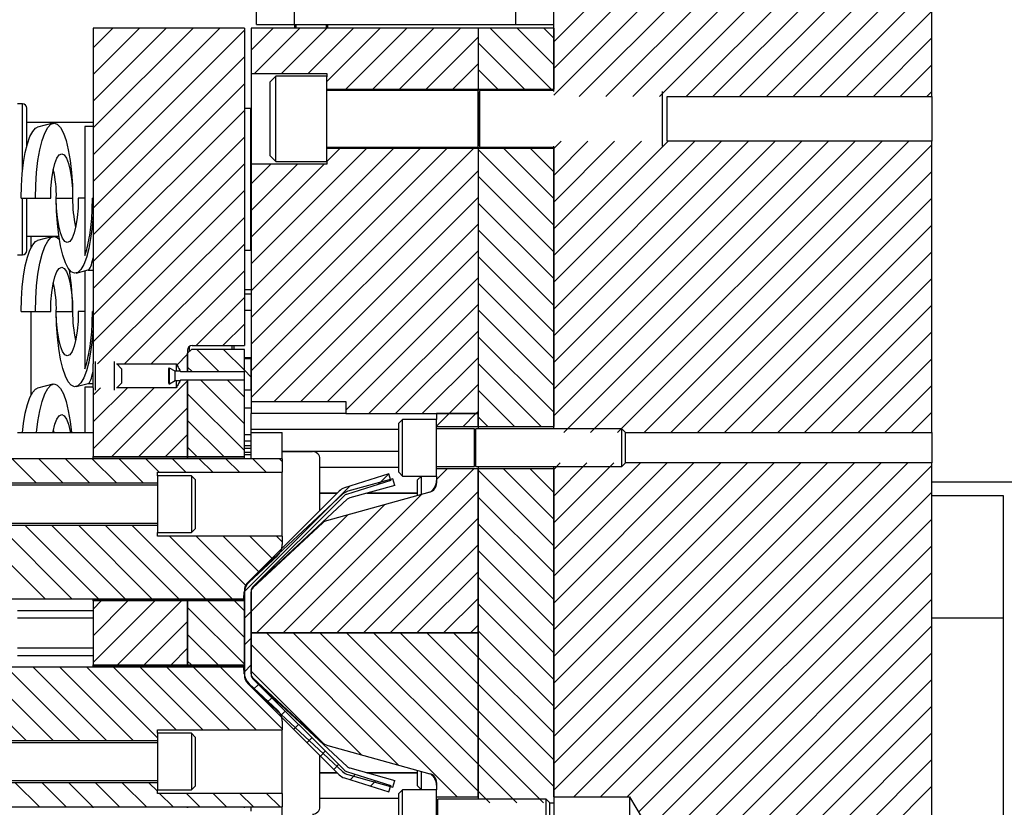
# Model space of a CAD drawing. Header units: inches. Extents: x 1802 to 2468, y -208 to -72.
# Tile 137 of 256: x 1899.66 to 1906.17, y -173.12 to -167.91. Entities that reach past the tile are written whole.
import ezdxf

# ---------------------------------------------------------------- set-up
doc = ezdxf.new("R2010")
doc.units = ezdxf.units.IN
doc.header["$LTSCALE"] = 0.5
doc.header["$MEASUREMENT"] = 0
doc.layers.add('SID-M-F', color=202, linetype='Continuous')
doc.layers.add('SID-M-S', color=105, linetype='Continuous')

msp = doc.modelspace()

# ---------------------------------------------------------------- linework, layer by layer
at = {"layer": 'SID-M-F', "linetype": 'Continuous'}
for p, q in [((1903.18767, -168.05442), (1905.68767, -165.55442)), ((1903.18767, -168.23119), (1905.68767, -165.73119)), ((1903.18767, -168.40797), (1905.68767, -165.90797)), ((1903.35619, -168.41623), (1905.68767, -166.08475)), ((1903.53296, -168.41623), (1905.68767, -166.26152)), ((1903.70974, -168.41623), (1905.68767, -166.4383)), ((1903.88652, -168.41623), (1905.68767, -166.61508)), ((1904.06329, -168.41623), (1905.68767, -166.79185)), ((1904.24007, -168.41623), (1905.68767, -166.96863)), ((1904.41685, -168.41623), (1905.68767, -167.14541)), ((1904.59362, -168.41623), (1905.68767, -167.32218)), ((1904.7704, -168.41623), (1905.68767, -167.49896)), ((1904.94718, -168.41623), (1905.68767, -167.67574)), ((1905.12395, -168.41623), (1905.68767, -167.85251)), ((1900.1424, -168.09449), (1900.27262, -167.96427)), ((1900.1424, -168.27126), (1900.4494, -167.96427)), ((1900.1424, -168.44804), (1900.62617, -167.96427)), ((1900.1424, -168.62482), (1900.80295, -167.96427)), ((1900.1424, -168.80159), (1900.97973, -167.96427)), ((1900.1424, -168.97837), (1901.1424, -167.97837)), ((1901.18767, -168.10987), (1901.33328, -167.96427)), ((1901.21042, -168.2639), (1901.51006, -167.96427)), ((1901.3872, -168.2639), (1901.68683, -167.96427)), ((1901.56398, -168.2639), (1901.86361, -167.96427)), ((1901.68767, -168.31698), (1902.04039, -167.96427)), ((1901.81391, -168.36752), (1902.21716, -167.96427)), ((1901.99069, -168.36752), (1902.39394, -167.96427)), ((1902.16746, -168.36752), (1902.57072, -167.96427)), ((1903.17148, -168.36752), (1902.76822, -167.96427)), ((1903.18767, -168.20694), (1902.945, -167.96427)), ((1903.18767, -168.03017), (1903.12178, -167.96427)), ((1902.34424, -168.36752), (1902.68767, -168.02409)), ((1902.9947, -168.36752), (1902.68767, -168.0605)), ((1905.30073, -168.41623), (1905.68767, -168.02929)), ((1900.1424, -169.15515), (1901.1424, -168.15515)), ((1902.52102, -168.36752), (1902.68767, -168.20086)), ((1902.81792, -168.36752), (1902.68767, -168.23727)), ((1905.47751, -168.41623), (1905.68767, -168.20607)), ((1900.1424, -169.33192), (1901.1424, -168.33192)), ((1905.65428, -168.41623), (1905.68767, -168.38284)), ((1900.1424, -169.5087), (1901.1424, -168.5087)), ((1900.1424, -169.68548), (1901.1424, -168.68548)), ((1903.18767, -168.76152), (1903.2369, -168.7123)), ((1903.18767, -168.9383), (1903.41367, -168.7123)), ((1903.18767, -169.11508), (1903.59045, -168.7123)), ((1903.18767, -169.29185), (1903.76723, -168.7123)), ((1903.18767, -169.46863), (1903.944, -168.7123)), ((1903.18767, -169.64541), (1904.12078, -168.7123)), ((1903.18767, -169.82218), (1904.29756, -168.7123)), ((1903.18767, -169.99896), (1904.47433, -168.7123)), ((1903.18767, -170.17574), (1904.65111, -168.7123)), ((1903.18767, -170.35251), (1904.82789, -168.7123)), ((1903.18767, -170.52929), (1905.00466, -168.7123)), ((1903.25497, -170.63877), (1905.18144, -168.7123)), ((1903.43175, -170.63877), (1905.35822, -168.7123)), ((1903.60853, -170.63877), (1905.53499, -168.7123)), ((1901.18767, -169.52409), (1901.95075, -168.76101)), ((1901.18767, -169.70086), (1902.12752, -168.76101)), ((1901.18767, -169.87764), (1902.3043, -168.76101)), ((1901.18767, -170.05442), (1902.48108, -168.76101)), ((1901.18767, -170.23119), (1902.65785, -168.76101)), ((1901.68767, -168.84731), (1901.77397, -168.76101)), ((1903.18767, -169.2676), (1902.68767, -168.7676)), ((1903.18767, -169.09083), (1902.85786, -168.76101)), ((1903.18767, -168.91405), (1903.03464, -168.76101)), ((1903.7853, -170.63877), (1905.68767, -168.7364)), ((1900.1424, -169.86225), (1901.1424, -168.86225)), ((1901.18767, -168.99376), (1901.3168, -168.86463)), ((1901.18767, -169.17053), (1901.49357, -168.86463)), ((1901.18767, -169.34731), (1901.67035, -168.86463)), ((1901.18767, -170.40797), (1902.68767, -168.90797)), ((1903.18767, -169.44438), (1902.68767, -168.94438)), ((1903.96208, -170.63877), (1905.68767, -168.91317)), ((1900.1424, -170.03903), (1901.1424, -169.03903)), ((1901.33865, -170.43377), (1902.68767, -169.08475)), ((1904.13886, -170.63877), (1905.68767, -169.08995)), ((1903.18767, -169.62116), (1902.68767, -169.12116)), ((1900.17245, -170.18576), (1901.1424, -169.21581)), ((1901.51542, -170.43377), (1902.68767, -169.26152)), ((1903.18767, -169.79793), (1902.68767, -169.29793)), ((1904.31563, -170.63877), (1905.68767, -169.26673)), ((1900.34923, -170.18576), (1901.1424, -169.39258)), ((1901.6922, -170.43377), (1902.68767, -169.4383)), ((1903.18767, -169.97471), (1902.68767, -169.47471)), ((1904.49241, -170.63877), (1905.68767, -169.4435)), ((1900.526, -170.18576), (1901.1424, -169.56936)), ((1901.81267, -170.49008), (1902.68767, -169.61508)), ((1904.66919, -170.63877), (1905.68767, -169.62028)), ((1903.18767, -170.15149), (1902.68767, -169.65149)), ((1900.82427, -170.06427), (1901.1424, -169.74614)), ((1901.96526, -170.51427), (1902.68767, -169.79185)), ((1904.84596, -170.63877), (1905.68767, -169.79706)), ((1903.18767, -170.32826), (1902.68767, -169.82826)), ((1901.00105, -170.06427), (1901.1424, -169.92291)), ((1902.14204, -170.51427), (1902.68767, -169.96863)), ((1903.18767, -170.50504), (1902.68767, -170.00504)), ((1905.02274, -170.63877), (1905.68767, -169.97383)), ((1900.69612, -170.19242), (1900.7674, -170.12114)), ((1900.97344, -170.23535), (1900.82736, -170.08927)), ((1901.1424, -170.22753), (1901.00413, -170.08927)), ((1902.31881, -170.51427), (1902.68767, -170.14541)), ((1900.79667, -170.23535), (1900.7674, -170.20608)), ((1903.10462, -170.59877), (1902.68767, -170.18182)), ((1905.19952, -170.63877), (1905.68767, -170.15061)), ((1901.18767, -170.27281), (1901.1424, -170.22753)), ((1900.1424, -170.39258), (1900.19221, -170.34278)), ((1900.1424, -170.56936), (1900.36898, -170.34278)), ((1900.1424, -170.74614), (1900.54576, -170.34278)), ((1900.26719, -170.79812), (1900.7674, -170.29791)), ((1901.1424, -170.58108), (1900.85449, -170.29318)), ((1901.1424, -170.40431), (1901.03127, -170.29318)), ((1902.49559, -170.51427), (1902.68767, -170.32218)), ((1905.37629, -170.63877), (1905.68767, -170.32739)), ((1901.1424, -170.75786), (1900.7674, -170.38286)), ((1902.92785, -170.59877), (1902.68767, -170.35859)), ((1900.44397, -170.79812), (1900.7674, -170.47469)), ((1902.41267, -170.59718), (1902.49559, -170.51427)), ((1902.58787, -170.59877), (1902.67237, -170.51427)), ((1902.67237, -170.51427), (1902.68767, -170.49896)), ((1902.75107, -170.59877), (1902.68767, -170.53537)), ((1905.55307, -170.63877), (1905.68767, -170.50416)), ((1901.00588, -170.79812), (1900.7674, -170.55964)), ((1900.62074, -170.79812), (1900.7674, -170.65147)), ((1900.82911, -170.79812), (1900.7674, -170.73641)), ((1899.76617, -170.97262), (1899.60667, -170.81312)), ((1899.94295, -170.97262), (1899.78345, -170.81312)), ((1900.11972, -170.97262), (1899.96022, -170.81312)), ((1900.2965, -170.97262), (1900.137, -170.81312)), ((1900.47328, -170.97262), (1900.31378, -170.81312)), ((1900.57955, -170.90212), (1900.49055, -170.81312)), ((1900.75633, -170.90212), (1900.66733, -170.81312)), ((1900.93311, -170.90212), (1900.84411, -170.81312)), ((1901.10988, -170.90212), (1901.02088, -170.81312)), ((1901.28666, -170.90212), (1901.19766, -170.81312)), ((1901.3924, -170.83108), (1901.37444, -170.81312)), ((1903.18767, -170.88284), (1903.23075, -170.83977)), ((1903.18767, -171.05962), (1903.40753, -170.83977)), ((1903.18767, -171.2364), (1903.5843, -170.83977)), ((1903.18767, -171.41317), (1903.76108, -170.83977)), ((1903.18767, -171.58995), (1903.93786, -170.83977)), ((1903.18767, -171.76673), (1904.11463, -170.83977)), ((1903.18767, -171.9435), (1904.29141, -170.83977)), ((1903.18767, -172.12028), (1904.46819, -170.83977)), ((1903.18767, -172.29706), (1904.64496, -170.83977)), ((1903.18767, -172.47383), (1904.82174, -170.83977)), ((1903.18767, -172.65061), (1904.99852, -170.83977)), ((1903.18767, -172.82739), (1905.17529, -170.83977)), ((1903.18767, -173.00416), (1905.35207, -170.83977)), ((1903.31997, -173.04864), (1905.52885, -170.83977)), ((1903.49675, -173.04864), (1905.68767, -170.85772)), ((1901.57592, -171.96427), (1902.66042, -170.87977)), ((1902.02799, -170.98187), (1902.09732, -170.91254)), ((1902.41267, -170.95074), (1902.48364, -170.87977)), ((1903.18767, -171.38892), (1902.68767, -170.88892)), ((1903.18767, -171.21215), (1902.85529, -170.87977)), ((1903.18767, -171.03537), (1903.03207, -170.87977)), ((1901.1424, -171.69068), (1901.83914, -170.99394)), ((1901.39914, -171.96427), (1902.31609, -171.04732)), ((1901.7527, -171.96427), (1902.68767, -171.02929)), ((1903.67353, -173.04864), (1905.68767, -171.03449)), ((1901.22237, -171.96427), (1902.07148, -171.11516)), ((1903.18767, -171.5657), (1902.68767, -171.0657)), ((1901.18767, -171.82218), (1901.82686, -171.18299)), ((1899.82456, -171.73812), (1899.34006, -171.25362)), ((1900.00134, -171.73812), (1899.51684, -171.25362)), ((1900.17812, -171.73812), (1899.69362, -171.25362)), ((1900.35489, -171.73812), (1899.87039, -171.25362)), ((1900.53167, -171.73812), (1900.04717, -171.25362)), ((1900.70845, -171.73812), (1900.22395, -171.25362)), ((1900.88522, -171.73812), (1900.40072, -171.25362)), ((1901.92947, -171.96427), (1902.68767, -171.20607)), ((1903.18767, -171.74248), (1902.68767, -171.24248)), ((1903.74871, -173.15023), (1905.68767, -171.21127)), ((1901.062, -171.73812), (1900.648, -171.32412)), ((1901.15416, -171.65351), (1900.82478, -171.32412)), ((1901.24194, -171.5645), (1901.00155, -171.32412)), ((1901.33341, -171.4792), (1901.17833, -171.32412)), ((1901.3924, -171.36141), (1901.35511, -171.32412)), ((1902.10625, -171.96427), (1902.68767, -171.38284)), ((1903.18767, -171.91925), (1902.68767, -171.41925)), ((1903.18767, -173.88805), (1905.68767, -171.38805)), ((1902.28303, -171.96427), (1902.68767, -171.55962)), ((1903.18767, -174.06482), (1905.68767, -171.56482)), ((1903.18767, -172.09603), (1902.68767, -171.59603)), ((1900.1424, -171.8068), (1900.19607, -171.75312)), ((1900.1424, -171.98357), (1900.37285, -171.75312)), ((1900.1424, -172.16035), (1900.54963, -171.75312)), ((1900.30412, -172.17541), (1900.7264, -171.75312)), ((1901.1424, -171.9953), (1900.90022, -171.75312)), ((1901.1424, -171.81852), (1901.077, -171.75312)), ((1902.4598, -171.96427), (1902.68767, -171.7364)), ((1903.18767, -172.27281), (1902.68767, -171.77281)), ((1903.18767, -174.2416), (1905.68767, -171.7416)), ((1901.1424, -172.17207), (1900.7674, -171.79707)), ((1901.1424, -171.86746), (1901.18767, -171.82218)), ((1900.48089, -172.17541), (1900.7674, -171.8889)), ((1902.1625, -172.83862), (1901.28814, -171.96427)), ((1902.54942, -173.04877), (1901.46492, -171.96427)), ((1902.68767, -173.01024), (1901.6417, -171.96427)), ((1902.68767, -172.83347), (1901.81847, -171.96427)), ((1902.68767, -172.65669), (1901.99525, -171.96427)), ((1902.68767, -172.47991), (1902.17203, -171.96427)), ((1902.68767, -172.30314), (1902.3488, -171.96427)), ((1902.68767, -172.12636), (1902.52558, -171.96427)), ((1902.63658, -171.96427), (1902.68767, -171.91317)), ((1903.18767, -172.44958), (1902.68767, -171.94958)), ((1903.18767, -174.41838), (1905.68767, -171.91838)), ((1900.96896, -172.17541), (1900.7674, -171.97385)), ((1901.1424, -172.04423), (1901.18767, -171.99896)), ((1900.65767, -172.17541), (1900.7674, -172.06568)), ((1901.91788, -172.77078), (1901.18767, -172.04057)), ((1903.18767, -174.59515), (1905.68767, -172.09515)), ((1900.79218, -172.17541), (1900.7674, -172.15063)), ((1903.18767, -172.62636), (1902.68767, -172.12636)), ((1899.70069, -172.67491), (1899.21619, -172.19041)), ((1899.87747, -172.67491), (1899.39297, -172.19041)), ((1900.05425, -172.67491), (1899.56975, -172.19041)), ((1900.23102, -172.67491), (1899.74652, -172.19041)), ((1900.4078, -172.67491), (1899.9233, -172.19041)), ((1900.5674, -172.65773), (1900.10008, -172.19041)), ((1900.69085, -172.60441), (1900.27685, -172.19041)), ((1900.86763, -172.60441), (1900.45363, -172.19041)), ((1901.04441, -172.60441), (1900.63041, -172.19041)), ((1901.22118, -172.60441), (1900.80718, -172.19041)), ((1901.3924, -172.59885), (1900.98396, -172.19041)), ((1901.1424, -172.22101), (1901.18767, -172.17574)), ((1901.66568, -172.69535), (1901.18767, -172.21735)), ((1903.18767, -174.77193), (1905.68767, -172.27193)), ((1901.20356, -172.33663), (1901.23557, -172.30462)), ((1903.18767, -172.80314), (1902.68767, -172.30314)), ((1901.29194, -172.42502), (1901.32396, -172.393)), ((1901.38033, -172.51341), (1901.41235, -172.48139)), ((1903.18767, -172.97991), (1902.68767, -172.47991)), ((1903.18767, -174.94871), (1905.68767, -172.44871)), ((1901.46872, -172.6018), (1901.50074, -172.56978)), ((1901.55711, -172.69018), (1901.58912, -172.65817)), ((1903.11975, -173.08877), (1902.68767, -172.65669)), ((1903.18767, -175.12548), (1905.68767, -172.62548)), ((1901.6455, -172.77857), (1901.67751, -172.74656)), ((1903.2737, -175.21623), (1905.68767, -172.80226)), ((1901.73389, -172.86696), (1901.7659, -172.83495)), ((1902.94297, -173.08877), (1902.68767, -172.83347)), ((1901.8421, -172.93553), (1901.87819, -172.89943)), ((1901.9765, -172.9779), (1902.01259, -172.94181)), ((1899.78764, -173.11541), (1899.62814, -172.95591)), ((1899.96441, -173.11541), (1899.80491, -172.95591)), ((1900.14119, -173.11541), (1899.98169, -172.95591)), ((1900.31797, -173.11541), (1900.15847, -172.95591)), ((1900.49475, -173.11541), (1900.33525, -172.95591)), ((1900.5674, -173.01129), (1900.51202, -172.95591)), ((1902.7662, -173.08877), (1902.68767, -173.01024)), ((1903.45048, -175.21623), (1905.68767, -172.97904)), ((1900.67152, -173.11541), (1900.58252, -173.02641)), ((1900.8483, -173.11541), (1900.7593, -173.02641)), ((1901.02508, -173.11541), (1900.93608, -173.02641)), ((1901.20185, -173.11541), (1901.11285, -173.02641)), ((1901.37863, -173.11541), (1901.28963, -173.02641))]:
    msp.add_line(p, q, dxfattribs=at)
at = {"layer": 'SID-M-S'}
for p, q in [((1903.18767, -168.38356), (1903.18767, -161.96427)), ((1905.68767, -168.41623), (1905.68767, -161.96427)), ((1901.22267, -167.93927), (1901.22267, -166.36427)), ((1901.47267, -166.36427), (1901.47267, -167.93927)), ((1902.93767, -167.93927), (1902.93767, -166.36427)), ((1900.1424, -167.96427), (1900.1424, -168.70197)), ((1901.1424, -167.96427), (1900.1424, -167.96427)), ((1901.1424, -167.96427), (1901.1424, -170.06427)), ((1901.18767, -167.96427), (1901.18767, -168.2639)), ((1902.68767, -167.96427), (1901.18767, -167.96427)), ((1901.22267, -167.93927), (1901.47267, -167.93927)), ((1901.47267, -167.93927), (1902.93767, -167.93927)), ((1901.47614, -167.96427), (1901.47614, -167.93927)), ((1901.48598, -167.96427), (1901.48598, -167.93927)), ((1901.68283, -167.93927), (1901.68283, -167.96427)), ((1901.69267, -167.93927), (1901.69267, -167.96427)), ((1902.68767, -167.96427), (1902.68767, -168.36752)), ((1902.68767, -167.96427), (1902.68767, -168.36752)), ((1903.18767, -167.96427), (1902.68767, -167.96427)), ((1902.93767, -167.93927), (1903.18767, -167.93927)), ((1903.18767, -167.96427), (1903.18767, -168.36752)), ((1901.18767, -168.2639), (1901.68767, -168.2639)), ((1901.18767, -168.2639), (1901.18767, -168.86463)), ((1901.35017, -168.28302), (1901.31267, -168.32052)), ((1901.31267, -168.80802), (1901.31267, -168.32052)), ((1901.68767, -168.28302), (1901.35017, -168.28302)), ((1901.35017, -168.84552), (1901.35017, -168.28302)), ((1901.68767, -168.2639), (1901.68767, -168.2875)), ((1901.68767, -168.84104), (1901.68767, -168.2875)), ((1901.68767, -168.36752), (1902.68767, -168.36752)), ((1902.68807, -168.37677), (1901.68767, -168.37677)), ((1902.68767, -168.36752), (1902.68767, -168.37677)), ((1902.68767, -168.36752), (1903.18767, -168.36752)), ((1902.68767, -168.36752), (1902.68767, -168.37677)), ((1902.68807, -168.75177), (1902.68807, -168.37677)), ((1902.69944, -168.37677), (1902.6896, -168.40382)), ((1903.18767, -168.37677), (1902.69944, -168.37677)), ((1902.69944, -168.75177), (1902.69944, -168.37677)), ((1903.90642, -168.74498), (1903.90642, -168.38356)), ((1902.6896, -168.72471), (1902.6896, -168.40382)), ((1903.93767, -168.41623), (1905.68767, -168.41623)), ((1903.93767, -168.7123), (1903.93767, -168.41623)), ((1905.68767, -168.41623), (1905.68767, -168.7123)), ((1899.6749, -168.46427), (1899.6424, -168.46427)), ((1899.6749, -168.91549), (1899.6749, -168.46427)), ((1899.7049, -168.74077), (1899.7049, -168.49427)), ((1901.1844, -168.49527), (1901.1424, -168.49527)), ((1901.1844, -169.43327), (1901.1844, -168.49527)), ((1900.1424, -168.58927), (1899.7049, -168.58927)), ((1899.72485, -168.68202), (1899.74323, -168.64738)), ((1899.74323, -168.64738), (1899.76282, -168.62616)), ((1899.76282, -168.62616), (1899.77544, -168.62002)), ((1899.87639, -168.59335), (1899.77544, -168.62002)), ((1899.82293, -168.65887), (1899.84235, -168.62226)), ((1899.84235, -168.62226), (1899.86306, -168.59984)), ((1899.86306, -168.59984), (1899.88442, -168.59229)), ((1899.88442, -168.59229), (1899.90577, -168.59984)), ((1899.90577, -168.59984), (1899.92648, -168.62226)), ((1899.92648, -168.62226), (1899.94591, -168.65887)), ((1900.1424, -168.61427), (1900.0884, -168.61427)), ((1900.0884, -168.61427), (1900.0884, -169.46776)), ((1899.70823, -168.72904), (1899.72485, -168.68202)), ((1899.79021, -168.76982), (1899.80536, -168.70856)), ((1899.80536, -168.70856), (1899.82293, -168.65887)), ((1899.94591, -168.65887), (1899.96347, -168.70856)), ((1899.96347, -168.70856), (1899.97863, -168.76982)), ((1900.1424, -168.70197), (1900.1424, -169.08927)), ((1905.68767, -168.7123), (1903.93767, -168.7123)), ((1905.68767, -170.63877), (1905.68767, -168.7123)), ((1899.69389, -168.787), (1899.70823, -168.72904)), ((1899.77791, -168.84078), (1899.79021, -168.76982)), ((1899.97863, -168.76982), (1899.99092, -168.84078)), ((1901.68767, -168.75177), (1902.68807, -168.75177)), ((1902.68767, -168.76101), (1901.68767, -168.76101)), ((1902.68767, -168.75177), (1902.68767, -168.76101)), ((1902.68767, -168.75177), (1902.68767, -168.76101)), ((1902.68767, -168.76101), (1902.68767, -170.51427)), ((1902.68767, -168.76101), (1902.68767, -170.59877)), ((1903.18767, -168.76101), (1902.68767, -168.76101)), ((1902.6896, -168.72471), (1902.69944, -168.75177)), ((1902.69944, -168.75177), (1903.18767, -168.75177)), ((1903.18767, -170.61427), (1903.18767, -168.74498)), ((1903.18767, -168.76101), (1903.18767, -170.59877)), ((1899.68225, -168.85414), (1899.69389, -168.787)), ((1899.76885, -168.91929), (1899.77791, -168.84078)), ((1899.88948, -168.85979), (1899.90325, -168.82483)), ((1899.90325, -168.82483), (1899.91861, -168.80312)), ((1899.91861, -168.80312), (1899.93477, -168.79576)), ((1899.93477, -168.79576), (1899.95093, -168.80312)), ((1899.95093, -168.80312), (1899.96628, -168.82483)), ((1899.96628, -168.82483), (1899.98005, -168.85979)), ((1899.99092, -168.84078), (1899.99998, -168.91929)), ((1901.31267, -168.80802), (1901.35017, -168.84552)), ((1901.35017, -168.84552), (1901.68767, -168.84552)), ((1901.68767, -168.84104), (1901.68767, -168.86463)), ((1899.67368, -168.92843), (1899.68225, -168.85414)), ((1899.86933, -168.96192), (1899.87798, -168.90627)), ((1899.87798, -168.90627), (1899.88948, -168.85979)), ((1899.98005, -168.85979), (1899.99155, -168.90627)), ((1899.99155, -168.90627), (1900.00021, -168.96192)), ((1901.18767, -168.86463), (1901.18767, -170.43377)), ((1901.68767, -168.86463), (1901.18767, -168.86463)), ((1899.66843, -169.00761), (1899.67368, -168.92843)), ((1899.7633, -169.00297), (1899.76885, -168.91929)), ((1899.86396, -169.02396), (1899.86933, -168.96192)), ((1899.99998, -168.91929), (1900.00553, -169.00297)), ((1900.00021, -168.96192), (1900.00558, -169.02396)), ((1899.66666, -169.08927), (1899.66843, -169.00761)), ((1899.76143, -169.08927), (1899.7633, -169.00297)), ((1899.86214, -169.08927), (1899.86396, -169.02396)), ((1900.00553, -169.00297), (1900.0074, -169.08927)), ((1900.00558, -169.02396), (1900.0074, -169.08927)), ((1899.66666, -169.08927), (1899.76143, -169.08927)), ((1899.6749, -169.46427), (1899.6749, -169.08927)), ((1899.7049, -169.43427), (1899.7049, -169.08927)), ((1899.76143, -169.08927), (1899.86214, -169.08927)), ((1899.8994, -169.08927), (1900.0074, -169.08927)), ((1899.90121, -169.17426), (1899.8994, -169.08927)), ((1899.90122, -169.15458), (1899.8994, -169.08927)), ((1900.04466, -169.08927), (1900.04284, -169.15458)), ((1900.0884, -169.08927), (1900.04466, -169.08927)), ((1900.1424, -169.08927), (1900.13824, -169.08927)), ((1900.1424, -169.08927), (1900.1424, -169.19772)), ((1899.90659, -169.21661), (1899.90122, -169.15458)), ((1900.04284, -169.15458), (1900.03747, -169.21661)), ((1899.90659, -169.25674), (1899.90121, -169.17426)), ((1899.91524, -169.27226), (1899.90659, -169.21661)), ((1900.03747, -169.21661), (1900.02882, -169.27226)), ((1900.1424, -169.19772), (1900.13604, -169.27907)), ((1900.1424, -169.19772), (1900.1424, -169.4772)), ((1899.91539, -169.33429), (1899.90659, -169.25674)), ((1899.92675, -169.31874), (1899.91524, -169.27226)), ((1900.02882, -169.27226), (1900.01732, -169.31874)), ((1900.13604, -169.27907), (1900.12633, -169.35482)), ((1899.7049, -169.33927), (1899.91609, -169.33927)), ((1899.73267, -169.41533), (1899.73267, -169.33927)), ((1899.73267, -169.41533), (1899.73267, -169.33927)), ((1899.87639, -169.34335), (1899.77544, -169.37002)), ((1899.84235, -169.37226), (1899.86306, -169.34984)), ((1899.86306, -169.34984), (1899.88442, -169.34229)), ((1899.88442, -169.34229), (1899.90577, -169.34984)), ((1899.90577, -169.34984), (1899.91978, -169.36328)), ((1899.92733, -169.40462), (1899.91539, -169.33429)), ((1899.94052, -169.35371), (1899.92675, -169.31874)), ((1899.95587, -169.37541), (1899.94052, -169.35371)), ((1900.00354, -169.35371), (1899.98819, -169.37541)), ((1900.01732, -169.31874), (1900.00354, -169.35371)), ((1900.12633, -169.35482), (1900.11356, -169.42274)), ((1899.70823, -169.47904), (1899.72485, -169.43202)), ((1899.72485, -169.43202), (1899.74323, -169.39738)), ((1899.74323, -169.39738), (1899.76282, -169.37616)), ((1899.76282, -169.37616), (1899.77544, -169.37002)), ((1899.80536, -169.45856), (1899.82293, -169.40887)), ((1899.82293, -169.40887), (1899.84235, -169.37226)), ((1899.94208, -169.46566), (1899.92733, -169.40462)), ((1899.97203, -169.38277), (1899.95587, -169.37541)), ((1899.98819, -169.37541), (1899.97203, -169.38277)), ((1900.11356, -169.42274), (1900.09811, -169.48085)), ((1899.6424, -169.46427), (1899.6749, -169.46427)), ((1899.69389, -169.537), (1899.70823, -169.47904)), ((1899.79021, -169.51982), (1899.80536, -169.45856)), ((1899.95919, -169.51562), (1899.94208, -169.46566)), ((1900.09811, -169.48085), (1900.08042, -169.52741)), ((1900.1424, -169.4772), (1900.1424, -170.18576)), ((1901.1424, -169.43327), (1901.1844, -169.43327)), ((1899.68225, -169.60414), (1899.69389, -169.537)), ((1899.77791, -169.59078), (1899.79021, -169.51982)), ((1899.90325, -169.57483), (1899.91861, -169.55312)), ((1899.91861, -169.55312), (1899.93477, -169.54576)), ((1899.93477, -169.54576), (1899.95093, -169.55312)), ((1899.95093, -169.55312), (1899.96628, -169.57483)), ((1899.97816, -169.55301), (1899.95919, -169.51562)), ((1899.99844, -169.57673), (1899.97816, -169.55301)), ((1900.06103, -169.56107), (1900.04049, -169.58082)), ((1900.08042, -169.52741), (1900.06103, -169.56107)), ((1899.67368, -169.67843), (1899.68225, -169.60414)), ((1899.76885, -169.66929), (1899.77791, -169.59078)), ((1899.87798, -169.65627), (1899.88948, -169.60979)), ((1899.88948, -169.60979), (1899.90325, -169.57483)), ((1899.96628, -169.57483), (1899.98005, -169.60979)), ((1899.98005, -169.60979), (1899.99155, -169.65627)), ((1900.01942, -169.5861), (1899.99844, -169.57673)), ((1900.04049, -169.58082), (1900.01942, -169.5861)), ((1900.0304, -169.58518), (1900.1106, -169.564)), ((1900.0884, -169.56986), (1900.0884, -170.21776)), ((1900.10958, -169.56427), (1900.1424, -169.56427)), ((1899.66843, -169.75761), (1899.67368, -169.67843)), ((1899.7633, -169.75297), (1899.76885, -169.66929)), ((1899.86933, -169.71192), (1899.87798, -169.65627)), ((1899.99155, -169.65627), (1900.00021, -169.71192)), ((1899.66666, -169.83927), (1899.66843, -169.75761)), ((1899.76143, -169.83927), (1899.7633, -169.75297)), ((1899.86396, -169.77396), (1899.86933, -169.71192)), ((1900.00021, -169.71192), (1900.00558, -169.77396)), ((1901.1424, -169.69327), (1901.18767, -169.69327)), ((1901.18767, -169.72327), (1901.1424, -169.72327)), ((1899.86214, -169.83927), (1899.86396, -169.77396)), ((1900.00558, -169.77396), (1900.0074, -169.83927)), ((1899.66666, -169.83927), (1899.76143, -169.83927)), ((1899.73267, -170.39033), (1899.73267, -169.83927)), ((1899.73267, -170.39033), (1899.73267, -169.83927)), ((1899.76143, -169.83927), (1899.86214, -169.83927)), ((1899.8994, -169.83927), (1900.0074, -169.83927)), ((1899.90121, -169.92426), (1899.8994, -169.83927)), ((1899.90122, -169.90458), (1899.8994, -169.83927)), ((1900.04466, -169.83927), (1900.04284, -169.90458)), ((1900.0884, -169.83927), (1900.04466, -169.83927)), ((1900.1424, -169.83927), (1900.13824, -169.83927)), ((1901.18767, -169.83177), (1901.1424, -169.83177)), ((1899.90659, -170.00674), (1899.90121, -169.92426)), ((1899.90659, -169.96661), (1899.90122, -169.90458)), ((1900.04284, -169.90458), (1900.03747, -169.96661)), ((1900.1424, -169.94772), (1900.13604, -170.02907)), ((1899.91524, -170.02226), (1899.90659, -169.96661)), ((1899.91539, -170.08429), (1899.90659, -170.00674)), ((1900.03747, -169.96661), (1900.02882, -170.02226)), ((1899.92675, -170.06874), (1899.91524, -170.02226)), ((1899.94052, -170.10371), (1899.92675, -170.06874)), ((1900.01732, -170.06874), (1900.00354, -170.10371)), ((1900.02882, -170.02226), (1900.01732, -170.06874)), ((1900.13604, -170.02907), (1900.12633, -170.10482)), ((1900.77767, -170.07166), (1900.77767, -170.10399)), ((1900.7974, -170.06427), (1901.1424, -170.06427)), ((1901.06267, -170.08927), (1901.06267, -170.06427)), ((1901.07267, -170.06427), (1901.07267, -170.08927)), ((1899.92733, -170.15462), (1899.91539, -170.08429)), ((1899.95587, -170.12541), (1899.94052, -170.10371)), ((1899.97203, -170.13277), (1899.95587, -170.12541)), ((1899.98819, -170.12541), (1899.97203, -170.13277)), ((1900.00354, -170.10371), (1899.98819, -170.12541)), ((1900.12633, -170.10482), (1900.11356, -170.17274)), ((1900.7674, -170.11427), (1900.7924, -170.08927)), ((1900.7674, -170.09427), (1900.7674, -170.23535)), ((1900.7674, -170.23535), (1900.7674, -170.11427)), ((1901.1424, -170.08927), (1900.7924, -170.08927)), ((1901.1424, -170.23535), (1901.1424, -170.08927)), ((1901.1424, -170.14177), (1901.18767, -170.14177)), ((1899.94208, -170.21566), (1899.92733, -170.15462)), ((1900.11356, -170.17274), (1900.09811, -170.23085)), ((1900.1424, -170.34278), (1900.1424, -170.18576)), ((1900.1579, -170.35844), (1900.1579, -170.17009)), ((1900.2824, -170.17009), (1900.2824, -170.26427)), ((1900.2979, -170.18576), (1900.6924, -170.18576)), ((1900.3299, -170.21677), (1900.29889, -170.18576)), ((1900.6844, -170.23427), (1900.6469, -170.21262)), ((1900.6469, -170.31592), (1900.6469, -170.21262)), ((1900.6924, -170.18576), (1900.6924, -170.23427)), ((1901.18767, -170.15177), (1901.1424, -170.15177)), ((1901.1424, -170.237), (1901.1424, -170.15177)), ((1901.18767, -170.35877), (1901.18767, -170.15177)), ((1899.95919, -170.26562), (1899.94208, -170.21566)), ((1899.97816, -170.30301), (1899.95919, -170.26562)), ((1900.08042, -170.27741), (1900.06103, -170.31107)), ((1900.09811, -170.23085), (1900.08042, -170.27741)), ((1900.2824, -170.26427), (1900.2824, -170.35844)), ((1900.3299, -170.21677), (1900.3299, -170.26427)), ((1900.3299, -170.26427), (1900.3299, -170.31177)), ((1900.6424, -170.31332), (1900.6424, -170.21521)), ((1900.71952, -170.23427), (1900.6844, -170.23427)), ((1900.6844, -170.29427), (1900.6844, -170.23427)), ((1900.72011, -170.23535), (1900.7674, -170.23535)), ((1900.7674, -170.23535), (1901.1424, -170.23535)), ((1901.1424, -170.29154), (1901.1424, -170.237)), ((1899.87639, -170.31835), (1899.77544, -170.34502)), ((1899.84235, -170.34726), (1899.86306, -170.32484)), ((1899.86306, -170.32484), (1899.88442, -170.31729)), ((1899.88442, -170.31729), (1899.90577, -170.32484)), ((1899.90577, -170.32484), (1899.92648, -170.34726)), ((1899.99844, -170.32673), (1899.97816, -170.30301)), ((1900.01942, -170.3361), (1899.99844, -170.32673)), ((1900.04049, -170.33082), (1900.01942, -170.3361)), ((1900.0304, -170.33518), (1900.1106, -170.314)), ((1900.06103, -170.31107), (1900.04049, -170.33082)), ((1900.1424, -170.33927), (1900.0884, -170.33927)), ((1900.0884, -170.33927), (1900.0884, -170.63927)), ((1900.10958, -170.31427), (1900.1424, -170.31427)), ((1900.1424, -170.34278), (1900.1424, -170.79812)), ((1900.6924, -170.34278), (1900.2979, -170.34278)), ((1900.29889, -170.34278), (1900.3299, -170.31177)), ((1900.6469, -170.31592), (1900.6844, -170.29427)), ((1900.6844, -170.29427), (1900.71951, -170.29427)), ((1900.6924, -170.29427), (1900.6924, -170.34278)), ((1900.7674, -170.29318), (1900.72011, -170.29318)), ((1901.1424, -170.29318), (1900.7674, -170.29318)), ((1900.7674, -170.79812), (1900.7674, -170.29318)), ((1900.7674, -170.29318), (1900.7674, -170.79812)), ((1901.1424, -170.35877), (1901.1424, -170.29154)), ((1901.1424, -170.79812), (1901.1424, -170.29318)), ((1899.70823, -170.45404), (1899.72485, -170.40702)), ((1899.72485, -170.40702), (1899.74323, -170.37238)), ((1899.74323, -170.37238), (1899.76282, -170.35116)), ((1899.76282, -170.35116), (1899.77544, -170.34502)), ((1899.80536, -170.43356), (1899.82293, -170.38387)), ((1899.82293, -170.38387), (1899.84235, -170.34726)), ((1899.92648, -170.34726), (1899.94591, -170.38387)), ((1899.94591, -170.38387), (1899.96347, -170.43356)), ((1901.18767, -170.35877), (1901.1424, -170.35877)), ((1899.69389, -170.512), (1899.70823, -170.45404)), ((1899.79021, -170.49482), (1899.80536, -170.43356)), ((1899.96347, -170.43356), (1899.97863, -170.49482)), ((1901.18767, -170.43377), (1901.81267, -170.43377)), ((1901.18767, -170.43377), (1901.18767, -170.51427)), ((1901.81267, -170.43377), (1901.81267, -170.51427)), ((1899.68225, -170.57914), (1899.69389, -170.512)), ((1899.77791, -170.56578), (1899.79021, -170.49482)), ((1899.90325, -170.54983), (1899.91861, -170.52812)), ((1899.91861, -170.52812), (1899.93477, -170.52076)), ((1899.93477, -170.52076), (1899.95093, -170.52812)), ((1899.95093, -170.52812), (1899.96628, -170.54983)), ((1899.97863, -170.49482), (1899.99092, -170.56578)), ((1901.1424, -170.47626), (1901.18767, -170.47626)), ((1901.18767, -170.65207), (1901.18767, -170.51427)), ((1901.81267, -170.51427), (1901.18767, -170.51427)), ((1901.81267, -170.51427), (1902.68767, -170.51427)), ((1902.41267, -170.51427), (1902.41267, -170.55177)), ((1902.68767, -170.51427), (1902.41267, -170.51427)), ((1902.68767, -170.59877), (1902.68767, -170.51427)), ((1899.67502, -170.63927), (1899.68225, -170.57914)), ((1899.76931, -170.63927), (1899.77791, -170.56578)), ((1899.87798, -170.63127), (1899.88948, -170.58479)), ((1899.88948, -170.58479), (1899.90325, -170.54983)), ((1899.96628, -170.54983), (1899.98005, -170.58479)), ((1899.98005, -170.58479), (1899.99155, -170.63127)), ((1899.99092, -170.56578), (1899.99952, -170.63927)), ((1902.18767, -170.55177), (1902.16267, -170.57677)), ((1902.16267, -170.90177), (1902.16267, -170.57677)), ((1902.41267, -170.55177), (1902.18767, -170.55177)), ((1902.18767, -170.92677), (1902.18767, -170.55177)), ((1902.41267, -170.92677), (1902.41267, -170.55177)), ((1902.41267, -170.59877), (1902.68767, -170.59877)), ((1902.68767, -170.59877), (1902.68767, -170.61427)), ((1902.68767, -170.59877), (1903.18767, -170.59877)), ((1902.68767, -170.59877), (1902.68767, -170.61427)), ((1899.6424, -170.63827), (1899.67512, -170.63827)), ((1899.6424, -170.63927), (1900.1424, -170.63927)), ((1899.87646, -170.63927), (1899.87798, -170.63127)), ((1899.87955, -170.62358), (1899.8828, -170.63736)), ((1899.8828, -170.63736), (1899.88321, -170.63927)), ((1899.99155, -170.63127), (1899.99308, -170.63927)), ((1899.99943, -170.63827), (1900.0884, -170.63827)), ((1901.1424, -170.65207), (1901.18767, -170.65207)), ((1902.16267, -170.61927), (1901.18767, -170.61927)), ((1901.18767, -170.63927), (1901.3924, -170.63927)), ((1901.18767, -170.69426), (1901.18767, -170.65207)), ((1901.3924, -170.81312), (1901.3924, -170.63927)), ((1902.66307, -170.61427), (1902.41267, -170.61427)), ((1902.66307, -170.86427), (1902.66307, -170.61427)), ((1902.67199, -170.61427), (1902.6646, -170.63457)), ((1902.6646, -170.84396), (1902.6646, -170.63457)), ((1903.63817, -170.61427), (1902.67199, -170.61427)), ((1902.67199, -170.86427), (1902.67199, -170.61427)), ((1903.66267, -170.63877), (1903.63817, -170.61427)), ((1903.63817, -170.86427), (1903.63817, -170.61427)), ((1903.66267, -170.63877), (1905.68767, -170.63877)), ((1903.66267, -170.83977), (1903.66267, -170.63877)), ((1905.68767, -170.63877), (1905.68767, -170.83977)), ((1901.1424, -170.69426), (1901.18767, -170.69426)), ((1901.1424, -170.72377), (1901.18767, -170.72377)), ((1901.18767, -170.72377), (1901.18767, -170.69426)), ((1901.18767, -170.74261), (1901.18767, -170.72377)), ((1900.1424, -170.79812), (1900.7674, -170.79812)), ((1900.1424, -170.80812), (1900.1424, -170.79812)), ((1900.7674, -170.79812), (1901.1424, -170.79812)), ((1900.7674, -170.80812), (1900.7674, -170.79812)), ((1900.7674, -170.79812), (1900.7674, -170.80812)), ((1901.1424, -170.74261), (1901.18767, -170.74261)), ((1901.18767, -170.77098), (1901.1424, -170.77098)), ((1901.1424, -170.78438), (1901.18767, -170.78438)), ((1901.1424, -170.80812), (1901.1424, -170.79812)), ((1901.18767, -170.77098), (1901.18767, -170.74261)), ((1901.18767, -170.78438), (1901.18767, -170.77098)), ((1901.18767, -170.81312), (1901.18767, -170.78438)), ((1902.16267, -170.76427), (1901.3924, -170.76427)), ((1901.3924, -170.76527), (1901.5924, -170.76527)), ((1901.3924, -170.81312), (1898.6424, -170.81312)), ((1900.1424, -170.80812), (1900.7674, -170.80812)), ((1900.1424, -170.81312), (1900.1424, -170.80812)), ((1900.7674, -170.80812), (1901.1424, -170.80812)), ((1900.7674, -170.81312), (1900.7674, -170.80812)), ((1900.7674, -170.80812), (1900.7674, -170.81312)), ((1901.1424, -170.81312), (1901.1424, -170.80812)), ((1901.3924, -170.81312), (1901.3924, -170.90212)), ((1901.6424, -171.15306), (1901.6424, -170.81527)), ((1902.41267, -170.86427), (1902.66307, -170.86427)), ((1902.6646, -170.84396), (1902.67199, -170.86427)), ((1902.67199, -170.86427), (1903.63817, -170.86427)), ((1902.68767, -170.86427), (1902.68767, -170.87977)), ((1902.68767, -170.86427), (1902.68767, -170.87977)), ((1903.18767, -173.04864), (1903.18767, -170.86427)), ((1903.63817, -170.86427), (1903.66267, -170.83977)), ((1905.68767, -170.83977), (1903.66267, -170.83977)), ((1905.68767, -175.21623), (1905.68767, -170.83977)), ((1900.5674, -170.90212), (1901.3924, -170.90212)), ((1900.5674, -170.92562), (1900.5674, -170.90212)), ((1900.7924, -170.92562), (1900.5674, -170.92562)), ((1900.5674, -170.92562), (1900.5674, -171.30062)), ((1900.8174, -170.95062), (1900.7924, -170.92562)), ((1900.7924, -170.92562), (1900.7924, -171.30062)), ((1901.3924, -171.32412), (1901.3924, -170.90212)), ((1902.16267, -170.86927), (1901.6424, -170.86927)), ((1902.09824, -170.91225), (1901.80395, -171.00504)), ((1902.11185, -170.95543), (1902.09824, -170.91225)), ((1902.16267, -170.90177), (1902.18767, -170.92677)), ((1902.18767, -170.92677), (1902.41267, -170.92677)), ((1902.31267, -170.92677), (1902.28767, -170.95177)), ((1902.31267, -171.04827), (1902.31267, -170.92677)), ((1902.68767, -170.87977), (1902.41267, -170.87977)), ((1902.41267, -170.92677), (1902.41267, -170.97491)), ((1902.68767, -171.96427), (1902.68767, -170.87977)), ((1902.68767, -170.87977), (1902.68767, -173.06427)), ((1903.18767, -170.87977), (1902.68767, -170.87977)), ((1903.18767, -170.87977), (1903.18767, -173.08877)), ((1898.6424, -170.97262), (1900.5674, -170.97262)), ((1900.5674, -170.98812), (1899.067, -170.98812)), ((1900.8174, -170.95062), (1900.8174, -171.27562)), ((1902.11185, -170.95543), (1901.81756, -171.04822)), ((1902.12405, -170.94482), (1901.8267, -171.02728)), ((1902.13615, -170.98845), (1901.8388, -171.07091)), ((1902.13615, -170.98845), (1902.12405, -170.94482)), ((1902.28767, -171.0552), (1902.28767, -170.95177)), ((1905.68767, -170.96427), (1907.93767, -170.96427)), ((1901.76955, -171.02591), (1901.16719, -171.62827)), ((1901.79159, -171.04694), (1901.16858, -171.62791)), ((1901.80156, -171.05793), (1901.19921, -171.66028)), ((1901.75619, -171.03927), (1901.6424, -171.03927)), ((1901.6424, -171.03927), (1901.75619, -171.03927)), ((1902.36871, -171.03273), (1901.68528, -171.22226)), ((1901.77239, -171.02307), (1901.76955, -171.02591)), ((1901.77239, -171.02307), (1901.77246, -171.02314)), ((1901.77271, -171.0229), (1901.77244, -171.02312)), ((1902.28767, -171.03927), (1901.9529, -171.03927)), ((1901.9529, -171.03927), (1902.28767, -171.03927)), ((1906.16012, -171.05718), (1905.68767, -171.05718)), ((1906.16012, -171.86427), (1906.16012, -171.05718)), ((1901.82247, -171.08005), (1901.19946, -171.66102)), ((1900.5674, -171.25362), (1898.6424, -171.25362)), ((1899.067, -171.23812), (1900.5674, -171.23812)), ((1901.66039, -171.2362), (1901.19946, -171.66602)), ((1901.6424, -171.25297), (1901.6424, -171.24797)), ((1900.5674, -171.30062), (1900.7924, -171.30062)), ((1900.5674, -171.32412), (1900.5674, -171.30062)), ((1900.7924, -171.30062), (1900.8174, -171.27562)), ((1901.3924, -171.32412), (1900.5674, -171.32412)), ((1901.39224, -171.38629), (1901.3924, -171.38235)), ((1901.3924, -171.32412), (1901.3924, -171.38071)), ((1901.1741, -171.62776), (1901.3606, -171.45385)), ((1901.13815, -171.73812), (1901.14205, -171.69347)), ((1901.1424, -171.68812), (1901.1424, -172.24041)), ((1901.1424, -171.68812), (1901.1424, -172.24041)), ((1901.18767, -171.68812), (1901.18767, -172.24041)), ((1901.18767, -171.68812), (1901.18767, -172.24041)), ((1901.18767, -171.96427), (1901.18767, -171.69312)), ((1898.6424, -171.73812), (1901.13815, -171.73812)), ((1900.1424, -171.74312), (1900.1424, -171.73812)), ((1900.1424, -171.74312), (1900.7674, -171.74312)), ((1900.1424, -171.75312), (1900.1424, -171.74312)), ((1900.1424, -171.75312), (1900.1424, -172.17541)), ((1900.7674, -171.75312), (1900.1424, -171.75312)), ((1900.7674, -171.74312), (1900.7674, -171.73812)), ((1900.7674, -171.73812), (1900.7674, -171.74312)), ((1900.7674, -171.74312), (1901.1424, -171.74312)), ((1900.7674, -171.75312), (1900.7674, -171.74312)), ((1900.7674, -171.74312), (1900.7674, -171.75312)), ((1900.7674, -172.17541), (1900.7674, -171.75312)), ((1901.1424, -171.75312), (1900.7674, -171.75312)), ((1900.7674, -171.75312), (1900.7674, -172.17541)), ((1901.1424, -172.17541), (1901.1424, -171.75312)), ((1899.6424, -171.81527), (1900.1424, -171.81527)), ((1899.6424, -171.86527), (1900.1424, -171.86527)), ((1905.68767, -171.86427), (1906.16012, -171.86427)), ((1906.16012, -173.83277), (1906.16012, -171.86427)), ((1901.18767, -171.96427), (1902.68767, -171.96427)), ((1901.18767, -172.23541), (1901.18767, -171.96427)), ((1902.68767, -171.96427), (1901.18767, -171.96427)), ((1902.68767, -173.04877), (1902.68767, -171.96427)), ((1899.6424, -172.06327), (1900.1424, -172.06327)), ((1899.6424, -172.11327), (1900.1424, -172.11327)), ((1901.13815, -172.19041), (1898.6424, -172.19041)), ((1900.1424, -172.17541), (1900.7674, -172.17541)), ((1900.1424, -172.18541), (1900.1424, -172.17541)), ((1900.1424, -172.18541), (1900.7674, -172.18541)), ((1900.1424, -172.19041), (1900.1424, -172.18541)), ((1900.7674, -172.17541), (1901.1424, -172.17541)), ((1900.7674, -172.18541), (1900.7674, -172.17541)), ((1900.7674, -172.17541), (1900.7674, -172.18541)), ((1900.7674, -172.18541), (1901.1424, -172.18541)), ((1900.7674, -172.19041), (1900.7674, -172.18541)), ((1900.7674, -172.18541), (1900.7674, -172.19041)), ((1901.14205, -172.23506), (1901.13815, -172.19041)), ((1901.19921, -172.26825), (1901.80156, -172.87061)), ((1901.19946, -172.26251), (1901.65323, -172.68566)), ((1901.19946, -172.26751), (1901.82247, -172.84848)), ((1901.16719, -172.30026), (1901.76955, -172.90262)), ((1901.16858, -172.30062), (1901.79159, -172.88159)), ((1901.3606, -172.47468), (1901.1741, -172.30077)), ((1901.3924, -172.54618), (1901.39224, -172.54224)), ((1901.3924, -172.54782), (1901.3924, -172.60441)), ((1900.5674, -172.60441), (1901.3924, -172.60441)), ((1900.5674, -172.62791), (1900.5674, -172.60441)), ((1901.3924, -173.02641), (1901.3924, -172.60441)), ((1898.6424, -172.67491), (1900.5674, -172.67491)), ((1900.7924, -172.62791), (1900.5674, -172.62791)), ((1900.5674, -172.62791), (1900.5674, -173.00291)), ((1900.8174, -172.65291), (1900.7924, -172.62791)), ((1900.7924, -172.62791), (1900.7924, -173.00291)), ((1900.8174, -172.65291), (1900.8174, -172.97791)), ((1901.6424, -172.68056), (1901.6424, -172.67556)), ((1900.5674, -172.69041), (1899.067, -172.69041)), ((1901.69471, -172.70889), (1902.36871, -172.89581)), ((1901.6424, -173.11327), (1901.6424, -172.77547)), ((1901.81756, -172.88032), (1902.11185, -172.97311)), ((1901.8388, -172.85762), (1902.13615, -172.94009)), ((1902.28767, -172.97677), (1902.28767, -172.87333)), ((1902.31267, -173.00177), (1902.31267, -172.88027)), ((1899.067, -172.94041), (1900.5674, -172.94041)), ((1901.75619, -172.88927), (1901.6424, -172.88927)), ((1901.6424, -172.88927), (1901.75619, -172.88927)), ((1901.76955, -172.90262), (1901.77239, -172.90546)), ((1901.77246, -172.9054), (1901.77239, -172.90546)), ((1901.77244, -172.90542), (1901.77271, -172.90563)), ((1901.80395, -172.9235), (1902.09824, -173.01629)), ((1901.8267, -172.90125), (1902.12405, -172.98371)), ((1902.28767, -172.88927), (1901.9529, -172.88927)), ((1901.9529, -172.88927), (1902.28767, -172.88927)), ((1902.12405, -172.98371), (1902.13615, -172.94009)), ((1900.5674, -172.95591), (1898.6424, -172.95591)), ((1900.5674, -173.00291), (1900.7924, -173.00291)), ((1900.5674, -173.02641), (1900.5674, -173.00291)), ((1900.7924, -173.00291), (1900.8174, -172.97791)), ((1902.09824, -173.01629), (1902.11185, -172.97311)), ((1902.18767, -173.00177), (1902.16267, -173.02677)), ((1902.41267, -173.00177), (1902.18767, -173.00177)), ((1902.18767, -173.37677), (1902.18767, -173.00177)), ((1902.28767, -172.97677), (1902.31267, -173.00177)), ((1902.41267, -172.95362), (1902.41267, -173.00177)), ((1902.41267, -173.37677), (1902.41267, -173.00177)), ((1901.3924, -173.02641), (1900.5674, -173.02641)), ((1901.3924, -173.02641), (1901.3924, -173.11541)), ((1902.16267, -173.05927), (1901.6424, -173.05927)), ((1902.16267, -173.35177), (1902.16267, -173.02677)), ((1902.41267, -173.04877), (1902.68767, -173.04877)), ((1902.41307, -173.06427), (1902.41267, -173.06427)), ((1902.41307, -173.31427), (1902.41307, -173.06427)), ((1902.42199, -173.06427), (1902.4146, -173.08457)), ((1903.13817, -173.06427), (1902.42199, -173.06427)), ((1902.42199, -173.31427), (1902.42199, -173.06427)), ((1903.16267, -173.08877), (1903.13817, -173.06427)), ((1903.13817, -173.31427), (1903.13817, -173.06427)), ((1903.18767, -173.04864), (1903.68767, -173.04864)), ((1903.68767, -173.04864), (1903.77217, -173.18927)), ((1903.68767, -173.04864), (1903.68767, -173.32989)), ((1898.6424, -173.11541), (1901.3924, -173.11541)), ((1900.1424, -173.12041), (1900.1424, -173.11541)), ((1900.7674, -173.12041), (1900.7674, -173.11541)), ((1900.7674, -173.11541), (1900.7674, -173.12041)), ((1901.1424, -173.12041), (1901.1424, -173.11541)), ((1901.18767, -173.14415), (1901.18767, -173.11541)), ((1901.3924, -173.28927), (1901.3924, -173.11541)), ((1902.4146, -173.29396), (1902.4146, -173.08457)), ((1903.16267, -173.08877), (1903.18767, -173.08877)), ((1903.16267, -173.28977), (1903.16267, -173.08877)), ((1903.18767, -173.08877), (1903.18767, -173.28977))]:
    msp.add_line(p, q, dxfattribs=at)
for centre, radius, start, end in [((1902.68886, -168.40355), 0.000787, 180, 340), ((1899.6749, -168.49427), 0.03, 0, 90), ((1901.2154, -168.55827), 0.031, 180, 206.576759), ((1902.68886, -168.72498), 0.000787, 20, 180), ((1899.1125, -169.0748), 0.78704, 358.946423, 12.937794), ((1900.80672, -169.10245), 0.79943, 179.05538, 192.828838), ((1901.2154, -169.37027), 0.031, 153.423241, 180), ((1899.6749, -169.43427), 0.03, 270, 0), ((1898.30369, -169.82823), 1.70374, 359.628896, 8.879422), ((1899.1125, -169.8248), 0.78704, 358.946423, 12.937794), ((1900.80672, -169.85245), 0.79943, 179.05538, 192.828838), ((1900.7974, -170.09427), 0.03, 90, 180), ((1900.6454, -170.21521), 0.003, 60, 180), ((1900.6454, -170.31332), 0.003, 180, 300), ((1902.66386, -170.6343), 0.000787, 180, 340), ((1901.5924, -170.81527), 0.05, 0, 90), ((1902.66386, -170.84423), 0.000787, 20, 180), ((1902.35267, -170.97491), 0.06, 285.5, 0), ((1902.32267, -170.9571), 0.09, 304.857679, 0), ((1901.8294, -171.08576), 0.08465, 107.5, 135), ((1901.84932, -171.10885), 0.08465, 105.5, 133), ((1901.8294, -171.08576), 0.03937, 107.5, 135), ((1901.84932, -171.10885), 0.03937, 105.5, 133), ((1901.70131, -171.28008), 0.06, 105.5, 133), ((1901.2924, -171.38071), 0.1, 313, 0), ((1901.24367, -171.70236), 0.102, 133, 175), ((1901.22473, -171.68812), 0.08233, 133, 180), ((1901.22704, -171.68812), 0.08465, 135, 180), ((1901.22704, -171.68812), 0.03937, 135, 180), ((1901.22473, -171.68812), 0.03705, 133, 180), ((1901.22473, -171.69312), 0.03705, 133, 180), ((1901.24367, -172.22617), 0.102, 185, 227), ((1901.22473, -172.24041), 0.08233, 180, 227), ((1901.22704, -172.24041), 0.08465, 180, 225), ((1901.22473, -172.23541), 0.03705, 180, 227), ((1901.22473, -172.24041), 0.03705, 180, 227), ((1901.22704, -172.24041), 0.03937, 180, 225), ((1901.2924, -172.54782), 0.1, 0, 47), ((1901.72143, -172.61253), 0.1, 227, 254.5), ((1901.84932, -172.81969), 0.08465, 227, 254.5), ((1901.8294, -172.84277), 0.03937, 225, 252.5), ((1901.84932, -172.81969), 0.03937, 227, 254.5), ((1901.8294, -172.84277), 0.08465, 225, 252.5), ((1902.35267, -172.95362), 0.06, 0, 74.5), ((1902.32267, -172.97144), 0.09, 0, 55.142321), ((1901.5924, -173.11327), 0.05, 270, 0), ((1902.41386, -173.0843), 0.000787, 180, 340)]:
    msp.add_arc(centre, radius, start, end, dxfattribs=at)
for centre in [(1900.10856, -169.08927), (1900.10856, -169.83927)]:
    msp.add_ellipse(centre, major_axis=(0, 0.475), ratio=0.1277027, start_param=3.1753147, end_param=3.7334396, dxfattribs=at)
for points, knots in [([(1900.0884, -169.46776), (1900.0937, -169.45085), (1900.10444, -169.41652), (1900.11759, -169.35282), (1900.12799, -169.28136), (1900.1363, -169.19364), (1900.13753, -169.12764), (1900.13824, -169.08927)], [0, 0, 0, 0, 0.1825208, 0.3703479, 0.5521776, 0.7396236, 1, 1, 1, 1]), ([(1900.0884, -170.21776), (1900.0937, -170.20085), (1900.10444, -170.16652), (1900.11759, -170.10282), (1900.12799, -170.03136), (1900.1363, -169.94364), (1900.13753, -169.87764), (1900.13824, -169.83927)], [0, 0, 0, 0, 0.1825208, 0.3703479, 0.5521776, 0.7396236, 1, 1, 1, 1]), ([(1900.6924, -170.18576), (1900.70008, -170.19917), (1900.70948, -170.21561), (1900.71846, -170.23229), (1900.72011, -170.23535)], [0, 0, 0, 0, 0.8161011, 1, 1, 1, 1]), ([(1900.72011, -170.29318), (1900.7148, -170.30288), (1900.70569, -170.31949), (1900.6963, -170.33594), (1900.6924, -170.34278)], [0, 0, 0, 0, 0.5840609, 1, 1, 1, 1])]:
    msp.add_open_spline(points, degree=3, knots=knots, dxfattribs=at)

doc.saveas('drawing.dxf')
